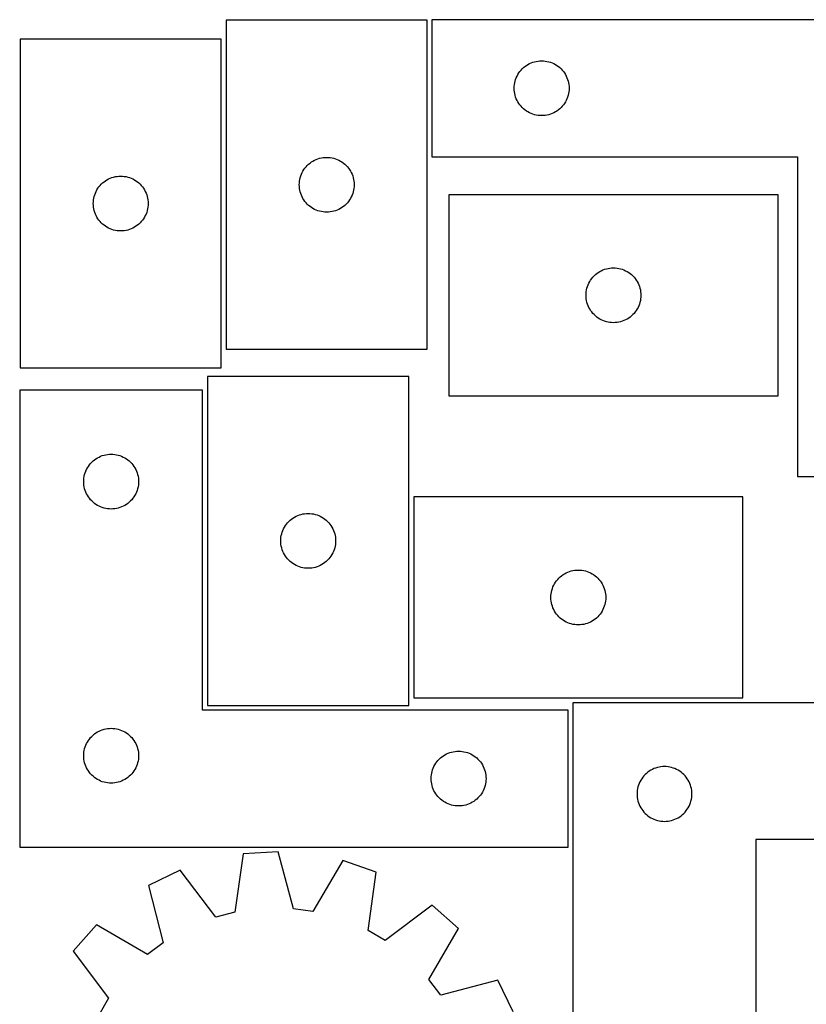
# Model space of a CAD drawing. Header units: millimetres. Extents: x 7 to 1243, y 7 to 1497.
# Tile 15 of 26: x 7 to 265, y 1174 to 1497. Entities that reach past the tile are written whole.
import ezdxf

# ---------------------------------------------------------------- set-up
doc = ezdxf.new("R2010")
doc.units = ezdxf.units.MM
doc.layers.add('CUT', color=7, linetype='CONTINUOUS', true_color=0x000000)

msp = doc.modelspace()

# ---------------------------------------------------------------- linework, layer by layer
at = {"layer": 'CUT'}
for p, q in [((74.286218, 1496.946562), (74.286218, 1388.946562)), ((140.286218, 1496.946562), (74.286218, 1496.946562)), ((140.286218, 1388.946562), (140.286218, 1496.946562)), ((321.801479, 1497.145543), (141.801479, 1497.145543)), ((141.801479, 1497.145543), (141.801479, 1452.145543)), ((6.696985, 1490.786894), (6.696985, 1382.786894)), ((72.696985, 1490.786894), (6.696985, 1490.786894)), ((72.696985, 1382.786894), (72.696985, 1490.786894)), ((171.034921, 1480.579655), (171.437518, 1481.009504)), ((171.437518, 1481.009504), (171.867367, 1481.412101)), ((171.867367, 1481.412101), (172.322626, 1481.785723)), ((172.322626, 1481.785723), (172.801347, 1482.128769)), ((172.801347, 1482.128769), (173.301479, 1482.439771)), ((173.301479, 1482.439771), (173.820881, 1482.717397)), ((173.820881, 1482.717397), (174.357328, 1482.960459)), ((174.357328, 1482.960459), (174.908524, 1483.167914)), ((174.908524, 1483.167914), (175.472108, 1483.338875)), ((175.472108, 1483.338875), (176.045666, 1483.47261)), ((176.045666, 1483.47261), (176.626743, 1483.568546)), ((176.626743, 1483.568546), (177.212851, 1483.626273)), ((177.212851, 1483.626273), (177.801479, 1483.645543)), ((177.801479, 1483.645543), (178.390107, 1483.626273)), ((178.390107, 1483.626273), (178.976215, 1483.568546)), ((178.976215, 1483.568546), (179.557292, 1483.47261)), ((179.557292, 1483.47261), (180.130851, 1483.338875)), ((180.130851, 1483.338875), (180.694434, 1483.167914)), ((180.694434, 1483.167914), (181.24563, 1482.960459)), ((181.24563, 1482.960459), (181.782077, 1482.717397)), ((181.782077, 1482.717397), (182.301479, 1482.439771)), ((182.301479, 1482.439771), (182.801611, 1482.128769)), ((182.801611, 1482.128769), (183.280332, 1481.785723)), ((183.280332, 1481.785723), (183.735591, 1481.412101)), ((183.735591, 1481.412101), (184.16544, 1481.009504)), ((184.16544, 1481.009504), (184.568037, 1480.579655)), ((169.108147, 1476.974914), (169.279108, 1477.538498)), ((169.279108, 1477.538498), (169.486563, 1478.089694)), ((169.486563, 1478.089694), (169.729624, 1478.626141)), ((169.729624, 1478.626141), (170.007251, 1479.145543)), ((170.007251, 1479.145543), (170.318253, 1479.645675)), ((170.318253, 1479.645675), (170.661299, 1480.124396)), ((170.661299, 1480.124396), (171.034921, 1480.579655)), ((184.568037, 1480.579655), (184.941659, 1480.124396)), ((184.941659, 1480.124396), (185.284706, 1479.645675)), ((185.284706, 1479.645675), (185.595708, 1479.145543)), ((185.595708, 1479.145543), (185.873334, 1478.626141)), ((185.873334, 1478.626141), (186.116395, 1478.089694)), ((186.116395, 1478.089694), (186.32385, 1477.538498)), ((186.32385, 1477.538498), (186.494812, 1476.974914)), ((168.801479, 1474.645543), (168.820749, 1475.234171)), ((168.820749, 1474.056915), (168.801479, 1474.645543)), ((168.820749, 1475.234171), (168.878475, 1475.820278)), ((168.878475, 1475.820278), (168.974412, 1476.401356)), ((168.974412, 1476.401356), (169.108147, 1476.974914)), ((186.494812, 1476.974914), (186.628547, 1476.401356)), ((186.628547, 1476.401356), (186.724483, 1475.820278)), ((186.724483, 1475.820278), (186.782209, 1475.234171)), ((186.782209, 1475.234171), (186.801479, 1474.645543)), ((186.801479, 1474.645543), (186.782209, 1474.056915)), ((168.878475, 1473.470807), (168.820749, 1474.056915)), ((168.974412, 1472.88973), (168.878475, 1473.470807)), ((169.108147, 1472.316171), (168.974412, 1472.88973)), ((169.279108, 1471.752588), (169.108147, 1472.316171)), ((169.486563, 1471.201392), (169.279108, 1471.752588)), ((169.729624, 1470.664945), (169.486563, 1471.201392)), ((186.116395, 1471.201392), (185.873334, 1470.664945)), ((186.32385, 1471.752588), (186.116395, 1471.201392)), ((186.494812, 1472.316171), (186.32385, 1471.752588)), ((186.628547, 1472.88973), (186.494812, 1472.316171)), ((186.724483, 1473.470807), (186.628547, 1472.88973)), ((186.782209, 1474.056915), (186.724483, 1473.470807)), ((170.007251, 1470.145543), (169.729624, 1470.664945)), ((170.318253, 1469.645411), (170.007251, 1470.145543)), ((170.661299, 1469.16669), (170.318253, 1469.645411)), ((171.034921, 1468.71143), (170.661299, 1469.16669)), ((171.437518, 1468.281582), (171.034921, 1468.71143)), ((171.867367, 1467.878984), (171.437518, 1468.281582)), ((172.322626, 1467.505363), (171.867367, 1467.878984)), ((183.735591, 1467.878984), (183.280332, 1467.505363)), ((184.16544, 1468.281582), (183.735591, 1467.878984)), ((184.568037, 1468.71143), (184.16544, 1468.281582)), ((184.941659, 1469.16669), (184.568037, 1468.71143)), ((185.284706, 1469.645411), (184.941659, 1469.16669)), ((185.595708, 1470.145543), (185.284706, 1469.645411)), ((185.873334, 1470.664945), (185.595708, 1470.145543)), ((172.801347, 1467.162316), (172.322626, 1467.505363)), ((173.301479, 1466.851314), (172.801347, 1467.162316)), ((173.820881, 1466.573688), (173.301479, 1466.851314)), ((174.357328, 1466.330627), (173.820881, 1466.573688)), ((174.908524, 1466.123172), (174.357328, 1466.330627)), ((175.472108, 1465.95221), (174.908524, 1466.123172)), ((176.045666, 1465.818475), (175.472108, 1465.95221)), ((176.626743, 1465.722539), (176.045666, 1465.818475)), ((177.212851, 1465.664812), (176.626743, 1465.722539)), ((177.801479, 1465.645543), (177.212851, 1465.664812)), ((178.390107, 1465.664812), (177.801479, 1465.645543)), ((178.976215, 1465.722539), (178.390107, 1465.664812)), ((179.557292, 1465.818475), (178.976215, 1465.722539)), ((180.130851, 1465.95221), (179.557292, 1465.818475)), ((180.694434, 1466.123172), (180.130851, 1465.95221)), ((181.24563, 1466.330627), (180.694434, 1466.123172)), ((181.782077, 1466.573688), (181.24563, 1466.330627)), ((182.301479, 1466.851314), (181.782077, 1466.573688)), ((182.801611, 1467.162316), (182.301479, 1466.851314)), ((183.280332, 1467.505363), (182.801611, 1467.162316)), ((104.393263, 1451.468934), (104.956847, 1451.639895)), ((104.956847, 1451.639895), (105.530405, 1451.77363)), ((105.530405, 1451.77363), (106.111482, 1451.869566)), ((106.111482, 1451.869566), (106.69759, 1451.927293)), ((106.69759, 1451.927293), (107.286218, 1451.946562)), ((107.286218, 1451.946562), (107.874846, 1451.927293)), ((107.874846, 1451.927293), (108.460954, 1451.869566)), ((108.460954, 1451.869566), (109.042031, 1451.77363)), ((109.042031, 1451.77363), (109.615589, 1451.639895)), ((109.615589, 1451.639895), (110.179173, 1451.468934)), ((141.801479, 1452.145543), (261.801479, 1452.145543)), ((261.801479, 1452.145543), (261.801479, 1347.145543)), ((99.802992, 1447.946695), (100.146038, 1448.425415)), ((100.146038, 1448.425415), (100.51966, 1448.880675)), ((100.51966, 1448.880675), (100.922257, 1449.310523)), ((100.922257, 1449.310523), (101.352106, 1449.713121)), ((101.352106, 1449.713121), (101.807365, 1450.086742)), ((101.807365, 1450.086742), (102.286086, 1450.429789)), ((102.286086, 1450.429789), (102.786218, 1450.740791)), ((102.786218, 1450.740791), (103.30562, 1451.018417)), ((103.30562, 1451.018417), (103.842067, 1451.261478)), ((103.842067, 1451.261478), (104.393263, 1451.468934)), ((110.179173, 1451.468934), (110.730369, 1451.261478)), ((110.730369, 1451.261478), (111.266816, 1451.018417)), ((111.266816, 1451.018417), (111.786218, 1450.740791)), ((111.786218, 1450.740791), (112.28635, 1450.429789)), ((112.28635, 1450.429789), (112.765071, 1450.086742)), ((112.765071, 1450.086742), (113.22033, 1449.713121)), ((113.22033, 1449.713121), (113.650179, 1449.310523)), ((113.650179, 1449.310523), (114.052776, 1448.880675)), ((114.052776, 1448.880675), (114.426398, 1448.425415)), ((114.426398, 1448.425415), (114.769445, 1447.946695)), ((35.716386, 1444.858749), (36.252834, 1445.10181)), ((36.252834, 1445.10181), (36.804029, 1445.309266)), ((36.804029, 1445.309266), (37.367613, 1445.480227)), ((37.367613, 1445.480227), (37.941172, 1445.613962)), ((37.941172, 1445.613962), (38.522249, 1445.709898)), ((38.522249, 1445.709898), (39.108356, 1445.767625)), ((39.108356, 1445.767625), (39.696985, 1445.786894)), ((39.696985, 1445.786894), (40.285613, 1445.767625)), ((40.285613, 1445.767625), (40.87172, 1445.709898)), ((40.87172, 1445.709898), (41.452798, 1445.613962)), ((41.452798, 1445.613962), (42.026356, 1445.480227)), ((42.026356, 1445.480227), (42.58994, 1445.309266)), ((42.58994, 1445.309266), (43.141136, 1445.10181)), ((43.141136, 1445.10181), (43.677583, 1444.858749)), ((98.459151, 1444.702375), (98.592886, 1445.275934)), ((98.592886, 1445.275934), (98.763847, 1445.839518)), ((98.763847, 1445.839518), (98.971302, 1446.390713)), ((98.971302, 1446.390713), (99.214363, 1446.927161)), ((99.214363, 1446.927161), (99.491989, 1447.446562)), ((99.491989, 1447.446562), (99.802992, 1447.946695)), ((114.769445, 1447.946695), (115.080447, 1447.446562)), ((115.080447, 1447.446562), (115.358073, 1446.927161)), ((115.358073, 1446.927161), (115.601134, 1446.390713)), ((115.601134, 1446.390713), (115.808589, 1445.839518)), ((115.808589, 1445.839518), (115.97955, 1445.275934)), ((115.97955, 1445.275934), (116.113286, 1444.702375)), ((32.213758, 1441.787027), (32.556805, 1442.265747)), ((32.556805, 1442.265747), (32.930426, 1442.721007)), ((32.930426, 1442.721007), (33.333024, 1443.150855)), ((33.333024, 1443.150855), (33.762872, 1443.553453)), ((33.762872, 1443.553453), (34.218132, 1443.927075)), ((34.218132, 1443.927075), (34.696853, 1444.270121)), ((34.696853, 1444.270121), (35.196985, 1444.581123)), ((35.196985, 1444.581123), (35.716386, 1444.858749)), ((43.677583, 1444.858749), (44.196985, 1444.581123)), ((44.196985, 1444.581123), (44.697117, 1444.270121)), ((44.697117, 1444.270121), (45.175838, 1443.927075)), ((45.175838, 1443.927075), (45.631097, 1443.553453)), ((45.631097, 1443.553453), (46.060946, 1443.150855)), ((46.060946, 1443.150855), (46.463543, 1442.721007)), ((46.463543, 1442.721007), (46.837165, 1442.265747)), ((46.837165, 1442.265747), (47.180211, 1441.787027)), ((98.286218, 1442.946562), (98.305488, 1443.535191)), ((98.305488, 1442.357934), (98.286218, 1442.946562)), ((98.305488, 1443.535191), (98.363214, 1444.121298)), ((98.363214, 1441.771827), (98.305488, 1442.357934)), ((98.363214, 1444.121298), (98.459151, 1444.702375)), ((116.113286, 1444.702375), (116.209222, 1444.121298)), ((116.209222, 1444.121298), (116.266948, 1443.535191)), ((116.266948, 1442.357934), (116.209222, 1441.771827)), ((116.266948, 1443.535191), (116.286218, 1442.946562)), ((116.286218, 1442.946562), (116.266948, 1442.357934)), ((30.869917, 1438.542707), (31.003652, 1439.116266)), ((31.003652, 1439.116266), (31.174613, 1439.67985)), ((31.174613, 1439.67985), (31.382069, 1440.231045)), ((31.382069, 1440.231045), (31.62513, 1440.767493)), ((31.62513, 1440.767493), (31.902756, 1441.286894)), ((31.902756, 1441.286894), (32.213758, 1441.787027)), ((47.180211, 1441.787027), (47.491213, 1441.286894)), ((47.491213, 1441.286894), (47.768839, 1440.767493)), ((47.768839, 1440.767493), (48.0119, 1440.231045)), ((48.0119, 1440.231045), (48.219356, 1439.67985)), ((48.219356, 1439.67985), (48.390317, 1439.116266)), ((48.390317, 1439.116266), (48.524052, 1438.542707)), ((98.459151, 1441.19075), (98.363214, 1441.771827)), ((98.592886, 1440.617191), (98.459151, 1441.19075)), ((98.763847, 1440.053607), (98.592886, 1440.617191)), ((98.971302, 1439.502412), (98.763847, 1440.053607)), ((99.214363, 1438.965964), (98.971302, 1439.502412)), ((99.491989, 1438.446562), (99.214363, 1438.965964)), ((115.358073, 1438.965964), (115.080447, 1438.446562)), ((115.601134, 1439.502412), (115.358073, 1438.965964)), ((115.808589, 1440.053607), (115.601134, 1439.502412)), ((115.97955, 1440.617191), (115.808589, 1440.053607)), ((116.113286, 1441.19075), (115.97955, 1440.617191)), ((116.209222, 1441.771827), (116.113286, 1441.19075)), ((255.363982, 1439.667512), (147.363982, 1439.667512)), ((147.363982, 1439.667512), (147.363982, 1373.667512)), ((255.363982, 1373.667512), (255.363982, 1439.667512)), ((30.696985, 1436.786894), (30.716254, 1437.375523)), ((30.716254, 1436.198266), (30.696985, 1436.786894)), ((30.716254, 1437.375523), (30.773981, 1437.96163)), ((30.773981, 1435.612159), (30.716254, 1436.198266)), ((30.773981, 1437.96163), (30.869917, 1438.542707)), ((30.869917, 1435.031082), (30.773981, 1435.612159)), ((48.524052, 1438.542707), (48.619988, 1437.96163)), ((48.619988, 1435.612159), (48.524052, 1435.031082)), ((48.619988, 1437.96163), (48.677715, 1437.375523)), ((48.677715, 1436.198266), (48.619988, 1435.612159)), ((48.677715, 1437.375523), (48.696985, 1436.786894)), ((48.696985, 1436.786894), (48.677715, 1436.198266)), ((99.802992, 1437.94643), (99.491989, 1438.446562)), ((100.146038, 1437.46771), (99.802992, 1437.94643)), ((100.51966, 1437.01245), (100.146038, 1437.46771)), ((100.922257, 1436.582601), (100.51966, 1437.01245)), ((101.352106, 1436.180004), (100.922257, 1436.582601)), ((101.807365, 1435.806382), (101.352106, 1436.180004)), ((102.286086, 1435.463336), (101.807365, 1435.806382)), ((102.786218, 1435.152334), (102.286086, 1435.463336)), ((112.28635, 1435.463336), (111.786218, 1435.152334)), ((112.765071, 1435.806382), (112.28635, 1435.463336)), ((113.22033, 1436.180004), (112.765071, 1435.806382)), ((113.650179, 1436.582601), (113.22033, 1436.180004)), ((114.052776, 1437.01245), (113.650179, 1436.582601)), ((114.426398, 1437.46771), (114.052776, 1437.01245)), ((114.769445, 1437.94643), (114.426398, 1437.46771)), ((115.080447, 1438.446562), (114.769445, 1437.94643)), ((31.003652, 1434.457523), (30.869917, 1435.031082)), ((31.174613, 1433.893939), (31.003652, 1434.457523)), ((31.382069, 1433.342744), (31.174613, 1433.893939)), ((31.62513, 1432.806296), (31.382069, 1433.342744)), ((31.902756, 1432.286894), (31.62513, 1432.806296)), ((32.213758, 1431.786762), (31.902756, 1432.286894)), ((47.491213, 1432.286894), (47.180211, 1431.786762)), ((47.768839, 1432.806296), (47.491213, 1432.286894)), ((48.0119, 1433.342744), (47.768839, 1432.806296)), ((48.219356, 1433.893939), (48.0119, 1433.342744)), ((48.390317, 1434.457523), (48.219356, 1433.893939)), ((48.524052, 1435.031082), (48.390317, 1434.457523)), ((103.30562, 1434.874708), (102.786218, 1435.152334)), ((103.842067, 1434.631647), (103.30562, 1434.874708)), ((104.393263, 1434.424191), (103.842067, 1434.631647)), ((104.956847, 1434.25323), (104.393263, 1434.424191)), ((105.530405, 1434.119495), (104.956847, 1434.25323)), ((106.111482, 1434.023559), (105.530405, 1434.119495)), ((106.69759, 1433.965832), (106.111482, 1434.023559)), ((107.286218, 1433.946562), (106.69759, 1433.965832)), ((107.874846, 1433.965832), (107.286218, 1433.946562)), ((108.460954, 1434.023559), (107.874846, 1433.965832)), ((109.042031, 1434.119495), (108.460954, 1434.023559)), ((109.615589, 1434.25323), (109.042031, 1434.119495)), ((110.179173, 1434.424191), (109.615589, 1434.25323)), ((110.730369, 1434.631647), (110.179173, 1434.424191)), ((111.266816, 1434.874708), (110.730369, 1434.631647)), ((111.786218, 1435.152334), (111.266816, 1434.874708)), ((32.556805, 1431.308042), (32.213758, 1431.786762)), ((32.930426, 1430.852782), (32.556805, 1431.308042)), ((33.333024, 1430.422933), (32.930426, 1430.852782)), ((33.762872, 1430.020336), (33.333024, 1430.422933)), ((34.218132, 1429.646714), (33.762872, 1430.020336)), ((34.696853, 1429.303668), (34.218132, 1429.646714)), ((35.196985, 1428.992666), (34.696853, 1429.303668)), ((35.716386, 1428.71504), (35.196985, 1428.992666)), ((44.196985, 1428.992666), (43.677583, 1428.71504)), ((44.697117, 1429.303668), (44.196985, 1428.992666)), ((45.175838, 1429.646714), (44.697117, 1429.303668)), ((45.631097, 1430.020336), (45.175838, 1429.646714)), ((46.060946, 1430.422933), (45.631097, 1430.020336)), ((46.463543, 1430.852782), (46.060946, 1430.422933)), ((46.837165, 1431.308042), (46.463543, 1430.852782)), ((47.180211, 1431.786762), (46.837165, 1431.308042)), ((36.252834, 1428.471979), (35.716386, 1428.71504)), ((36.804029, 1428.264523), (36.252834, 1428.471979)), ((37.367613, 1428.093562), (36.804029, 1428.264523)), ((37.941172, 1427.959827), (37.367613, 1428.093562)), ((38.522249, 1427.863891), (37.941172, 1427.959827)), ((39.108356, 1427.806164), (38.522249, 1427.863891)), ((39.696985, 1427.786894), (39.108356, 1427.806164)), ((40.285613, 1427.806164), (39.696985, 1427.786894)), ((40.87172, 1427.863891), (40.285613, 1427.806164)), ((41.452798, 1427.959827), (40.87172, 1427.863891)), ((42.026356, 1428.093562), (41.452798, 1427.959827)), ((42.58994, 1428.264523), (42.026356, 1428.093562)), ((43.141136, 1428.471979), (42.58994, 1428.264523)), ((43.677583, 1428.71504), (43.141136, 1428.471979)), ((194.597424, 1412.601624), (195.000021, 1413.031473)), ((195.000021, 1413.031473), (195.42987, 1413.43407)), ((195.42987, 1413.43407), (195.885129, 1413.807692)), ((195.885129, 1413.807692), (196.36385, 1414.150738)), ((196.36385, 1414.150738), (196.863982, 1414.461741)), ((196.863982, 1414.461741), (197.383384, 1414.739367)), ((197.383384, 1414.739367), (197.919831, 1414.982428)), ((197.919831, 1414.982428), (198.471027, 1415.189883)), ((198.471027, 1415.189883), (199.034611, 1415.360844)), ((199.034611, 1415.360844), (199.608169, 1415.494579)), ((199.608169, 1415.494579), (200.189246, 1415.590516)), ((200.189246, 1415.590516), (200.775354, 1415.648242)), ((200.775354, 1415.648242), (201.363982, 1415.667512)), ((201.363982, 1415.667512), (201.95261, 1415.648242)), ((201.95261, 1415.648242), (202.538718, 1415.590516)), ((202.538718, 1415.590516), (203.119795, 1415.494579)), ((203.119795, 1415.494579), (203.693353, 1415.360844)), ((203.693353, 1415.360844), (204.256937, 1415.189883)), ((204.256937, 1415.189883), (204.808133, 1414.982428)), ((204.808133, 1414.982428), (205.34458, 1414.739367)), ((205.34458, 1414.739367), (205.863982, 1414.461741)), ((205.863982, 1414.461741), (206.364114, 1414.150738)), ((206.364114, 1414.150738), (206.842835, 1413.807692)), ((206.842835, 1413.807692), (207.298094, 1413.43407)), ((207.298094, 1413.43407), (207.727943, 1413.031473)), ((207.727943, 1413.031473), (208.13054, 1412.601624)), ((192.67065, 1408.996883), (192.841611, 1409.560467)), ((192.841611, 1409.560467), (193.049066, 1410.111663)), ((193.049066, 1410.111663), (193.292127, 1410.64811)), ((193.292127, 1410.64811), (193.569753, 1411.167512)), ((193.569753, 1411.167512), (193.880755, 1411.667644)), ((193.880755, 1411.667644), (194.223802, 1412.146365)), ((194.223802, 1412.146365), (194.597424, 1412.601624)), ((208.13054, 1412.601624), (208.504162, 1412.146365)), ((208.504162, 1412.146365), (208.847208, 1411.667644)), ((208.847208, 1411.667644), (209.158211, 1411.167512)), ((209.158211, 1411.167512), (209.435837, 1410.64811)), ((209.435837, 1410.64811), (209.678898, 1410.111663)), ((209.678898, 1410.111663), (209.886353, 1409.560467)), ((209.886353, 1409.560467), (210.057314, 1408.996883)), ((192.363982, 1406.667512), (192.383252, 1407.25614)), ((192.383252, 1406.078884), (192.363982, 1406.667512)), ((192.383252, 1407.25614), (192.440978, 1407.842248)), ((192.440978, 1407.842248), (192.536914, 1408.423325)), ((192.536914, 1408.423325), (192.67065, 1408.996883)), ((210.057314, 1408.996883), (210.191049, 1408.423325)), ((210.191049, 1408.423325), (210.286986, 1407.842248)), ((210.286986, 1407.842248), (210.344712, 1407.25614)), ((210.344712, 1407.25614), (210.363982, 1406.667512)), ((210.363982, 1406.667512), (210.344712, 1406.078884)), ((192.440978, 1405.492776), (192.383252, 1406.078884)), ((192.536914, 1404.911699), (192.440978, 1405.492776)), ((192.67065, 1404.338141), (192.536914, 1404.911699)), ((192.841611, 1403.774557), (192.67065, 1404.338141)), ((193.049066, 1403.223361), (192.841611, 1403.774557)), ((193.292127, 1402.686914), (193.049066, 1403.223361)), ((209.678898, 1403.223361), (209.435837, 1402.686914)), ((209.886353, 1403.774557), (209.678898, 1403.223361)), ((210.057314, 1404.338141), (209.886353, 1403.774557)), ((210.191049, 1404.911699), (210.057314, 1404.338141)), ((210.286986, 1405.492776), (210.191049, 1404.911699)), ((210.344712, 1406.078884), (210.286986, 1405.492776)), ((193.569753, 1402.167512), (193.292127, 1402.686914)), ((193.880755, 1401.66738), (193.569753, 1402.167512)), ((194.223802, 1401.188659), (193.880755, 1401.66738)), ((194.597424, 1400.7334), (194.223802, 1401.188659)), ((195.000021, 1400.303551), (194.597424, 1400.7334)), ((195.42987, 1399.900954), (195.000021, 1400.303551)), ((195.885129, 1399.527332), (195.42987, 1399.900954)), ((207.298094, 1399.900954), (206.842835, 1399.527332)), ((207.727943, 1400.303551), (207.298094, 1399.900954)), ((208.13054, 1400.7334), (207.727943, 1400.303551)), ((208.504162, 1401.188659), (208.13054, 1400.7334)), ((208.847208, 1401.66738), (208.504162, 1401.188659)), ((209.158211, 1402.167512), (208.847208, 1401.66738)), ((209.435837, 1402.686914), (209.158211, 1402.167512)), ((196.36385, 1399.184285), (195.885129, 1399.527332)), ((196.863982, 1398.873283), (196.36385, 1399.184285)), ((197.383384, 1398.595657), (196.863982, 1398.873283)), ((197.919831, 1398.352596), (197.383384, 1398.595657)), ((198.471027, 1398.145141), (197.919831, 1398.352596)), ((199.034611, 1397.97418), (198.471027, 1398.145141)), ((199.608169, 1397.840444), (199.034611, 1397.97418)), ((200.189246, 1397.744508), (199.608169, 1397.840444)), ((200.775354, 1397.686782), (200.189246, 1397.744508)), ((201.363982, 1397.667512), (200.775354, 1397.686782)), ((201.95261, 1397.686782), (201.363982, 1397.667512)), ((202.538718, 1397.744508), (201.95261, 1397.686782)), ((203.119795, 1397.840444), (202.538718, 1397.744508)), ((203.693353, 1397.97418), (203.119795, 1397.840444)), ((204.256937, 1398.145141), (203.693353, 1397.97418)), ((204.808133, 1398.352596), (204.256937, 1398.145141)), ((205.34458, 1398.595657), (204.808133, 1398.352596)), ((205.863982, 1398.873283), (205.34458, 1398.595657)), ((206.364114, 1399.184285), (205.863982, 1398.873283)), ((206.842835, 1399.527332), (206.364114, 1399.184285)), ((74.286218, 1388.946562), (140.286218, 1388.946562)), ((6.696985, 1382.786894), (72.696985, 1382.786894)), ((68.20907, 1380.02957), (68.20907, 1272.02957)), ((134.20907, 1380.02957), (68.20907, 1380.02957)), ((134.20907, 1272.02957), (134.20907, 1380.02957)), ((66.558196, 1375.488313), (6.558196, 1375.488313)), ((6.558196, 1375.488313), (6.558196, 1225.488313)), ((66.558196, 1270.488313), (66.558196, 1375.488313)), ((147.363982, 1373.667512), (255.363982, 1373.667512)), ((29.418016, 1350.967165), (29.791638, 1351.422425)), ((29.791638, 1351.422425), (30.194235, 1351.852274)), ((30.194235, 1351.852274), (30.624084, 1352.254871)), ((30.624084, 1352.254871), (31.079343, 1352.628493)), ((31.079343, 1352.628493), (31.558064, 1352.971539)), ((31.558064, 1352.971539), (32.058196, 1353.282541)), ((32.058196, 1353.282541), (32.577598, 1353.560167)), ((32.577598, 1353.560167), (33.114045, 1353.803228)), ((33.114045, 1353.803228), (33.665241, 1354.010684)), ((33.665241, 1354.010684), (34.228825, 1354.181645)), ((34.228825, 1354.181645), (34.802383, 1354.31538)), ((34.802383, 1354.31538), (35.38346, 1354.411316)), ((35.38346, 1354.411316), (35.969568, 1354.469043)), ((35.969568, 1354.469043), (36.558196, 1354.488313)), ((36.558196, 1354.488313), (37.146824, 1354.469043)), ((37.146824, 1354.469043), (37.732932, 1354.411316)), ((37.732932, 1354.411316), (38.314009, 1354.31538)), ((38.314009, 1354.31538), (38.887567, 1354.181645)), ((38.887567, 1354.181645), (39.451151, 1354.010684)), ((39.451151, 1354.010684), (40.002347, 1353.803228)), ((40.002347, 1353.803228), (40.538794, 1353.560167)), ((40.538794, 1353.560167), (41.058196, 1353.282541)), ((41.058196, 1353.282541), (41.558328, 1352.971539)), ((41.558328, 1352.971539), (42.037049, 1352.628493)), ((42.037049, 1352.628493), (42.492308, 1352.254871)), ((42.492308, 1352.254871), (42.922157, 1351.852274)), ((42.922157, 1351.852274), (43.324754, 1351.422425)), ((43.324754, 1351.422425), (43.698376, 1350.967165)), ((27.864864, 1347.817684), (28.035825, 1348.381268)), ((28.035825, 1348.381268), (28.24328, 1348.932463)), ((28.24328, 1348.932463), (28.486341, 1349.468911)), ((28.486341, 1349.468911), (28.763967, 1349.988313)), ((28.763967, 1349.988313), (29.07497, 1350.488445)), ((29.07497, 1350.488445), (29.418016, 1350.967165)), ((43.698376, 1350.967165), (44.041423, 1350.488445)), ((44.041423, 1350.488445), (44.352425, 1349.988313)), ((44.352425, 1349.988313), (44.630051, 1349.468911)), ((44.630051, 1349.468911), (44.873112, 1348.932463)), ((44.873112, 1348.932463), (45.080567, 1348.381268)), ((45.080567, 1348.381268), (45.251529, 1347.817684)), ((27.558196, 1345.488313), (27.577466, 1346.076941)), ((27.577466, 1344.899684), (27.558196, 1345.488313)), ((27.577466, 1346.076941), (27.635192, 1346.663048)), ((27.635192, 1344.313577), (27.577466, 1344.899684)), ((27.635192, 1346.663048), (27.731129, 1347.244126)), ((27.731129, 1347.244126), (27.864864, 1347.817684)), ((45.251529, 1347.817684), (45.385264, 1347.244126)), ((45.385264, 1347.244126), (45.4812, 1346.663048)), ((45.4812, 1346.663048), (45.538926, 1346.076941)), ((45.538926, 1344.899684), (45.4812, 1344.313577)), ((45.538926, 1346.076941), (45.558196, 1345.488313)), ((45.558196, 1345.488313), (45.538926, 1344.899684)), ((261.801479, 1347.145543), (321.801479, 1347.145543)), ((27.731129, 1343.7325), (27.635192, 1344.313577)), ((27.864864, 1343.158941), (27.731129, 1343.7325)), ((28.035825, 1342.595357), (27.864864, 1343.158941)), ((28.24328, 1342.044162), (28.035825, 1342.595357)), ((28.486341, 1341.507714), (28.24328, 1342.044162)), ((44.873112, 1342.044162), (44.630051, 1341.507714)), ((45.080567, 1342.595357), (44.873112, 1342.044162)), ((45.251529, 1343.158941), (45.080567, 1342.595357)), ((45.385264, 1343.7325), (45.251529, 1343.158941)), ((45.4812, 1344.313577), (45.385264, 1343.7325)), ((28.763967, 1340.988313), (28.486341, 1341.507714)), ((29.07497, 1340.488181), (28.763967, 1340.988313)), ((29.418016, 1340.00946), (29.07497, 1340.488181)), ((29.791638, 1339.5542), (29.418016, 1340.00946)), ((30.194235, 1339.124352), (29.791638, 1339.5542)), ((30.624084, 1338.721754), (30.194235, 1339.124352)), ((31.079343, 1338.348133), (30.624084, 1338.721754)), ((42.492308, 1338.721754), (42.037049, 1338.348133)), ((42.922157, 1339.124352), (42.492308, 1338.721754)), ((43.324754, 1339.5542), (42.922157, 1339.124352)), ((43.698376, 1340.00946), (43.324754, 1339.5542)), ((44.041423, 1340.488181), (43.698376, 1340.00946)), ((44.352425, 1340.988313), (44.041423, 1340.488181)), ((44.630051, 1341.507714), (44.352425, 1340.988313)), ((243.838225, 1340.449983), (135.838225, 1340.449983)), ((135.838225, 1340.449983), (135.838225, 1274.449983)), ((243.838225, 1274.449983), (243.838225, 1340.449983)), ((31.558064, 1338.005086), (31.079343, 1338.348133)), ((32.058196, 1337.694084), (31.558064, 1338.005086)), ((32.577598, 1337.416458), (32.058196, 1337.694084)), ((33.114045, 1337.173397), (32.577598, 1337.416458)), ((33.665241, 1336.965941), (33.114045, 1337.173397)), ((34.228825, 1336.79498), (33.665241, 1336.965941)), ((34.802383, 1336.661245), (34.228825, 1336.79498)), ((35.38346, 1336.565309), (34.802383, 1336.661245)), ((35.969568, 1336.507582), (35.38346, 1336.565309)), ((36.558196, 1336.488313), (35.969568, 1336.507582)), ((37.146824, 1336.507582), (36.558196, 1336.488313)), ((37.732932, 1336.565309), (37.146824, 1336.507582)), ((38.314009, 1336.661245), (37.732932, 1336.565309)), ((38.887567, 1336.79498), (38.314009, 1336.661245)), ((39.451151, 1336.965941), (38.887567, 1336.79498)), ((40.002347, 1337.173397), (39.451151, 1336.965941)), ((40.538794, 1337.416458), (40.002347, 1337.173397)), ((41.058196, 1337.694084), (40.538794, 1337.416458)), ((41.558328, 1338.005086), (41.058196, 1337.694084)), ((42.037049, 1338.348133), (41.558328, 1338.005086)), ((94.06889, 1331.508423), (94.442511, 1331.963683)), ((94.442511, 1331.963683), (94.845109, 1332.393531)), ((94.845109, 1332.393531), (95.274957, 1332.796129)), ((95.274957, 1332.796129), (95.730217, 1333.16975)), ((95.730217, 1333.16975), (96.208938, 1333.512797)), ((96.208938, 1333.512797), (96.70907, 1333.823799)), ((96.70907, 1333.823799), (97.228471, 1334.101425)), ((97.228471, 1334.101425), (97.764919, 1334.344486)), ((97.764919, 1334.344486), (98.316114, 1334.551941)), ((98.316114, 1334.551941), (98.879698, 1334.722903)), ((98.879698, 1334.722903), (99.453257, 1334.856638)), ((99.453257, 1334.856638), (100.034334, 1334.952574)), ((100.034334, 1334.952574), (100.620441, 1335.010301)), ((100.620441, 1335.010301), (101.20907, 1335.02957)), ((101.20907, 1335.02957), (101.797698, 1335.010301)), ((101.797698, 1335.010301), (102.383805, 1334.952574)), ((102.383805, 1334.952574), (102.964883, 1334.856638)), ((102.964883, 1334.856638), (103.538441, 1334.722903)), ((103.538441, 1334.722903), (104.102025, 1334.551941)), ((104.102025, 1334.551941), (104.65322, 1334.344486)), ((104.65322, 1334.344486), (105.189668, 1334.101425)), ((105.189668, 1334.101425), (105.70907, 1333.823799)), ((105.70907, 1333.823799), (106.209202, 1333.512797)), ((106.209202, 1333.512797), (106.687922, 1333.16975)), ((106.687922, 1333.16975), (107.143182, 1332.796129)), ((107.143182, 1332.796129), (107.573031, 1332.393531)), ((107.573031, 1332.393531), (107.975628, 1331.963683)), ((107.975628, 1331.963683), (108.34925, 1331.508423)), ((92.515737, 1328.358942), (92.686698, 1328.922525)), ((92.686698, 1328.922525), (92.894154, 1329.473721)), ((92.894154, 1329.473721), (93.137215, 1330.010168)), ((93.137215, 1330.010168), (93.414841, 1330.52957)), ((93.414841, 1330.52957), (93.725843, 1331.029702)), ((93.725843, 1331.029702), (94.06889, 1331.508423)), ((108.34925, 1331.508423), (108.692296, 1331.029702)), ((108.692296, 1331.029702), (109.003298, 1330.52957)), ((109.003298, 1330.52957), (109.280924, 1330.010168)), ((109.280924, 1330.010168), (109.523985, 1329.473721)), ((109.523985, 1329.473721), (109.731441, 1328.922525)), ((109.731441, 1328.922525), (109.902402, 1328.358942)), ((92.20907, 1326.02957), (92.228339, 1326.618198)), ((92.228339, 1325.440942), (92.20907, 1326.02957)), ((92.228339, 1326.618198), (92.286066, 1327.204306)), ((92.286066, 1324.854835), (92.228339, 1325.440942)), ((92.286066, 1327.204306), (92.382002, 1327.785383)), ((92.382002, 1327.785383), (92.515737, 1328.358942)), ((109.902402, 1328.358942), (110.036137, 1327.785383)), ((110.036137, 1327.785383), (110.132073, 1327.204306)), ((110.132073, 1327.204306), (110.1898, 1326.618198)), ((110.1898, 1325.440942), (110.132073, 1324.854835)), ((110.1898, 1326.618198), (110.20907, 1326.02957)), ((110.20907, 1326.02957), (110.1898, 1325.440942)), ((92.382002, 1324.273757), (92.286066, 1324.854835)), ((92.515737, 1323.700199), (92.382002, 1324.273757)), ((92.686698, 1323.136615), (92.515737, 1323.700199)), ((92.894154, 1322.585419), (92.686698, 1323.136615)), ((93.137215, 1322.048972), (92.894154, 1322.585419)), ((109.523985, 1322.585419), (109.280924, 1322.048972)), ((109.731441, 1323.136615), (109.523985, 1322.585419)), ((109.902402, 1323.700199), (109.731441, 1323.136615)), ((110.036137, 1324.273757), (109.902402, 1323.700199)), ((110.132073, 1324.854835), (110.036137, 1324.273757)), ((93.414841, 1321.52957), (93.137215, 1322.048972)), ((93.725843, 1321.029438), (93.414841, 1321.52957)), ((94.06889, 1320.550717), (93.725843, 1321.029438)), ((94.442511, 1320.095458), (94.06889, 1320.550717)), ((94.845109, 1319.665609), (94.442511, 1320.095458)), ((95.274957, 1319.263012), (94.845109, 1319.665609)), ((95.730217, 1318.88939), (95.274957, 1319.263012)), ((107.143182, 1319.263012), (106.687922, 1318.88939)), ((107.573031, 1319.665609), (107.143182, 1319.263012)), ((107.975628, 1320.095458), (107.573031, 1319.665609)), ((108.34925, 1320.550717), (107.975628, 1320.095458)), ((108.692296, 1321.029438), (108.34925, 1320.550717)), ((109.003298, 1321.52957), (108.692296, 1321.029438)), ((109.280924, 1322.048972), (109.003298, 1321.52957)), ((96.208938, 1318.546344), (95.730217, 1318.88939)), ((96.70907, 1318.235342), (96.208938, 1318.546344)), ((97.228471, 1317.957716), (96.70907, 1318.235342)), ((97.764919, 1317.714654), (97.228471, 1317.957716)), ((98.316114, 1317.507199), (97.764919, 1317.714654)), ((98.879698, 1317.336238), (98.316114, 1317.507199)), ((99.453257, 1317.202503), (98.879698, 1317.336238)), ((100.034334, 1317.106566), (99.453257, 1317.202503)), ((100.620441, 1317.04884), (100.034334, 1317.106566)), ((101.20907, 1317.02957), (100.620441, 1317.04884)), ((101.797698, 1317.04884), (101.20907, 1317.02957)), ((102.383805, 1317.106566), (101.797698, 1317.04884)), ((102.964883, 1317.202503), (102.383805, 1317.106566)), ((103.538441, 1317.336238), (102.964883, 1317.202503)), ((104.102025, 1317.507199), (103.538441, 1317.336238)), ((104.65322, 1317.714654), (104.102025, 1317.507199)), ((105.189668, 1317.957716), (104.65322, 1317.714654)), ((105.70907, 1318.235342), (105.189668, 1317.957716)), ((106.209202, 1318.546344), (105.70907, 1318.235342)), ((106.687922, 1318.88939), (106.209202, 1318.546344)), ((185.857627, 1315.521837), (186.394074, 1315.764898)), ((186.394074, 1315.764898), (186.94527, 1315.972354)), ((186.94527, 1315.972354), (187.508854, 1316.143315)), ((187.508854, 1316.143315), (188.082412, 1316.27705)), ((188.082412, 1316.27705), (188.663489, 1316.372986)), ((188.663489, 1316.372986), (189.249597, 1316.430713)), ((189.249597, 1316.430713), (189.838225, 1316.449983)), ((189.838225, 1316.449983), (190.426853, 1316.430713)), ((190.426853, 1316.430713), (191.012961, 1316.372986)), ((191.012961, 1316.372986), (191.594038, 1316.27705)), ((191.594038, 1316.27705), (192.167597, 1316.143315)), ((192.167597, 1316.143315), (192.73118, 1315.972354)), ((192.73118, 1315.972354), (193.282376, 1315.764898)), ((193.282376, 1315.764898), (193.818823, 1315.521837)), ((182.354999, 1312.450115), (182.698045, 1312.928836)), ((182.698045, 1312.928836), (183.071667, 1313.384095)), ((183.071667, 1313.384095), (183.474264, 1313.813944)), ((183.474264, 1313.813944), (183.904113, 1314.216541)), ((183.904113, 1314.216541), (184.359372, 1314.590163)), ((184.359372, 1314.590163), (184.838093, 1314.933209)), ((184.838093, 1314.933209), (185.338225, 1315.244211)), ((185.338225, 1315.244211), (185.857627, 1315.521837)), ((193.818823, 1315.521837), (194.338225, 1315.244211)), ((194.338225, 1315.244211), (194.838357, 1314.933209)), ((194.838357, 1314.933209), (195.317078, 1314.590163)), ((195.317078, 1314.590163), (195.772337, 1314.216541)), ((195.772337, 1314.216541), (196.202186, 1313.813944)), ((196.202186, 1313.813944), (196.604783, 1313.384095)), ((196.604783, 1313.384095), (196.978405, 1312.928836)), ((196.978405, 1312.928836), (197.321452, 1312.450115)), ((181.011158, 1309.205796), (181.144893, 1309.779354)), ((181.144893, 1309.779354), (181.315854, 1310.342938)), ((181.315854, 1310.342938), (181.523309, 1310.894134)), ((181.523309, 1310.894134), (181.76637, 1311.430581)), ((181.76637, 1311.430581), (182.043996, 1311.949983)), ((182.043996, 1311.949983), (182.354999, 1312.450115)), ((197.321452, 1312.450115), (197.632454, 1311.949983)), ((197.632454, 1311.949983), (197.91008, 1311.430581)), ((197.91008, 1311.430581), (198.153141, 1310.894134)), ((198.153141, 1310.894134), (198.360596, 1310.342938)), ((198.360596, 1310.342938), (198.531558, 1309.779354)), ((198.531558, 1309.779354), (198.665293, 1309.205796)), ((180.838225, 1307.449983), (180.857495, 1308.038611)), ((180.857495, 1306.861354), (180.838225, 1307.449983)), ((180.857495, 1308.038611), (180.915221, 1308.624718)), ((180.915221, 1306.275247), (180.857495, 1306.861354)), ((180.915221, 1308.624718), (181.011158, 1309.205796)), ((181.011158, 1305.69417), (180.915221, 1306.275247)), ((198.665293, 1309.205796), (198.761229, 1308.624718)), ((198.761229, 1306.275247), (198.665293, 1305.69417)), ((198.761229, 1308.624718), (198.818955, 1308.038611)), ((198.818955, 1306.861354), (198.761229, 1306.275247)), ((198.818955, 1308.038611), (198.838225, 1307.449983)), ((198.838225, 1307.449983), (198.818955, 1306.861354)), ((181.144893, 1305.120611), (181.011158, 1305.69417)), ((181.315854, 1304.557027), (181.144893, 1305.120611)), ((181.523309, 1304.005832), (181.315854, 1304.557027)), ((181.76637, 1303.469384), (181.523309, 1304.005832)), ((182.043996, 1302.949983), (181.76637, 1303.469384)), ((182.354999, 1302.449851), (182.043996, 1302.949983)), ((197.632454, 1302.949983), (197.321452, 1302.449851)), ((197.91008, 1303.469384), (197.632454, 1302.949983)), ((198.153141, 1304.005832), (197.91008, 1303.469384)), ((198.360596, 1304.557027), (198.153141, 1304.005832)), ((198.531558, 1305.120611), (198.360596, 1304.557027)), ((198.665293, 1305.69417), (198.531558, 1305.120611)), ((182.698045, 1301.97113), (182.354999, 1302.449851)), ((183.071667, 1301.51587), (182.698045, 1301.97113)), ((183.474264, 1301.086022), (183.071667, 1301.51587)), ((183.904113, 1300.683424), (183.474264, 1301.086022)), ((184.359372, 1300.309803), (183.904113, 1300.683424)), ((184.838093, 1299.966756), (184.359372, 1300.309803)), ((185.338225, 1299.655754), (184.838093, 1299.966756)), ((185.857627, 1299.378128), (185.338225, 1299.655754)), ((194.338225, 1299.655754), (193.818823, 1299.378128)), ((194.838357, 1299.966756), (194.338225, 1299.655754)), ((195.317078, 1300.309803), (194.838357, 1299.966756)), ((195.772337, 1300.683424), (195.317078, 1300.309803)), ((196.202186, 1301.086022), (195.772337, 1300.683424)), ((196.604783, 1301.51587), (196.202186, 1301.086022)), ((196.978405, 1301.97113), (196.604783, 1301.51587)), ((197.321452, 1302.449851), (196.978405, 1301.97113)), ((186.394074, 1299.135067), (185.857627, 1299.378128)), ((186.94527, 1298.927611), (186.394074, 1299.135067)), ((187.508854, 1298.75665), (186.94527, 1298.927611)), ((188.082412, 1298.622915), (187.508854, 1298.75665)), ((188.663489, 1298.526979), (188.082412, 1298.622915)), ((189.249597, 1298.469252), (188.663489, 1298.526979)), ((189.838225, 1298.449983), (189.249597, 1298.469252)), ((190.426853, 1298.469252), (189.838225, 1298.449983)), ((191.012961, 1298.526979), (190.426853, 1298.469252)), ((191.594038, 1298.622915), (191.012961, 1298.526979)), ((192.167597, 1298.75665), (191.594038, 1298.622915)), ((192.73118, 1298.927611), (192.167597, 1298.75665)), ((193.282376, 1299.135067), (192.73118, 1298.927611)), ((193.818823, 1299.378128), (193.282376, 1299.135067)), ((135.838225, 1274.449983), (243.838225, 1274.449983)), ((186.558196, 1270.488313), (66.558196, 1270.488313)), ((68.20907, 1272.02957), (134.20907, 1272.02957)), ((186.558196, 1225.488313), (186.558196, 1270.488313)), ((188.105436, 1272.926789), (368.105436, 1272.926789)), ((188.105436, 1122.926789), (188.105436, 1272.926789)), ((33.114045, 1263.803228), (33.665241, 1264.010684)), ((33.665241, 1264.010684), (34.228825, 1264.181645)), ((34.228825, 1264.181645), (34.802383, 1264.31538)), ((34.802383, 1264.31538), (35.38346, 1264.411316)), ((35.38346, 1264.411316), (35.969568, 1264.469043)), ((35.969568, 1264.469043), (36.558196, 1264.488313)), ((36.558196, 1264.488313), (37.146824, 1264.469043)), ((37.146824, 1264.469043), (37.732932, 1264.411316)), ((37.732932, 1264.411316), (38.314009, 1264.31538)), ((38.314009, 1264.31538), (38.887567, 1264.181645)), ((38.887567, 1264.181645), (39.451151, 1264.010684)), ((39.451151, 1264.010684), (40.002347, 1263.803228)), ((29.07497, 1260.488445), (29.418016, 1260.967165)), ((29.418016, 1260.967165), (29.791638, 1261.422425)), ((29.791638, 1261.422425), (30.194235, 1261.852274)), ((30.194235, 1261.852274), (30.624084, 1262.254871)), ((30.624084, 1262.254871), (31.079343, 1262.628493)), ((31.079343, 1262.628493), (31.558064, 1262.971539)), ((31.558064, 1262.971539), (32.058196, 1263.282541)), ((32.058196, 1263.282541), (32.577598, 1263.560167)), ((32.577598, 1263.560167), (33.114045, 1263.803228)), ((40.002347, 1263.803228), (40.538794, 1263.560167)), ((40.538794, 1263.560167), (41.058196, 1263.282541)), ((41.058196, 1263.282541), (41.558328, 1262.971539)), ((41.558328, 1262.971539), (42.037049, 1262.628493)), ((42.037049, 1262.628493), (42.492308, 1262.254871)), ((42.492308, 1262.254871), (42.922157, 1261.852274)), ((42.922157, 1261.852274), (43.324754, 1261.422425)), ((43.324754, 1261.422425), (43.698376, 1260.967165)), ((43.698376, 1260.967165), (44.041423, 1260.488445)), ((27.731129, 1257.244126), (27.864864, 1257.817684)), ((27.864864, 1257.817684), (28.035825, 1258.381268)), ((28.035825, 1258.381268), (28.24328, 1258.932463)), ((28.24328, 1258.932463), (28.486341, 1259.468911)), ((28.486341, 1259.468911), (28.763967, 1259.988313)), ((28.763967, 1259.988313), (29.07497, 1260.488445)), ((44.041423, 1260.488445), (44.352425, 1259.988313)), ((44.352425, 1259.988313), (44.630051, 1259.468911)), ((44.630051, 1259.468911), (44.873112, 1258.932463)), ((44.873112, 1258.932463), (45.080567, 1258.381268)), ((45.080567, 1258.381268), (45.251529, 1257.817684)), ((45.251529, 1257.817684), (45.385264, 1257.244126)), ((27.558196, 1255.488313), (27.577466, 1256.076941)), ((27.577466, 1254.899684), (27.558196, 1255.488313)), ((27.577466, 1256.076941), (27.635192, 1256.663048)), ((27.635192, 1254.313577), (27.577466, 1254.899684)), ((27.635192, 1256.663048), (27.731129, 1257.244126)), ((27.731129, 1253.7325), (27.635192, 1254.313577)), ((45.385264, 1257.244126), (45.4812, 1256.663048)), ((45.4812, 1254.313577), (45.385264, 1253.7325)), ((45.4812, 1256.663048), (45.538926, 1256.076941)), ((45.538926, 1254.899684), (45.4812, 1254.313577)), ((45.538926, 1256.076941), (45.558196, 1255.488313)), ((45.558196, 1255.488313), (45.538926, 1254.899684)), ((143.791638, 1253.922425), (144.194235, 1254.352274)), ((144.194235, 1254.352274), (144.624084, 1254.754871)), ((144.624084, 1254.754871), (145.079343, 1255.128493)), ((145.079343, 1255.128493), (145.558064, 1255.471539)), ((145.558064, 1255.471539), (146.058196, 1255.782541)), ((146.058196, 1255.782541), (146.577598, 1256.060167)), ((146.577598, 1256.060167), (147.114045, 1256.303228)), ((147.114045, 1256.303228), (147.665241, 1256.510684)), ((147.665241, 1256.510684), (148.228825, 1256.681645)), ((148.228825, 1256.681645), (148.802383, 1256.81538)), ((148.802383, 1256.81538), (149.38346, 1256.911316)), ((149.38346, 1256.911316), (149.969568, 1256.969043)), ((149.969568, 1256.969043), (150.558196, 1256.988313)), ((150.558196, 1256.988313), (151.146824, 1256.969043)), ((151.146824, 1256.969043), (151.732932, 1256.911316)), ((151.732932, 1256.911316), (152.314009, 1256.81538)), ((152.314009, 1256.81538), (152.887567, 1256.681645)), ((152.887567, 1256.681645), (153.451151, 1256.510684)), ((153.451151, 1256.510684), (154.002347, 1256.303228)), ((154.002347, 1256.303228), (154.538794, 1256.060167)), ((154.538794, 1256.060167), (155.058196, 1255.782541)), ((155.058196, 1255.782541), (155.558328, 1255.471539)), ((155.558328, 1255.471539), (156.037049, 1255.128493)), ((156.037049, 1255.128493), (156.492308, 1254.754871)), ((156.492308, 1254.754871), (156.922157, 1254.352274)), ((156.922157, 1254.352274), (157.324754, 1253.922425)), ((27.864864, 1253.158941), (27.731129, 1253.7325)), ((28.035825, 1252.595357), (27.864864, 1253.158941)), ((28.24328, 1252.044162), (28.035825, 1252.595357)), ((28.486341, 1251.507714), (28.24328, 1252.044162)), ((28.763967, 1250.988313), (28.486341, 1251.507714)), ((44.630051, 1251.507714), (44.352425, 1250.988313)), ((44.873112, 1252.044162), (44.630051, 1251.507714)), ((45.080567, 1252.595357), (44.873112, 1252.044162)), ((45.251529, 1253.158941), (45.080567, 1252.595357)), ((45.385264, 1253.7325), (45.251529, 1253.158941)), ((142.035825, 1250.881268), (142.24328, 1251.432463)), ((142.24328, 1251.432463), (142.486341, 1251.968911)), ((142.486341, 1251.968911), (142.763967, 1252.488313)), ((142.763967, 1252.488313), (143.07497, 1252.988445)), ((143.07497, 1252.988445), (143.418016, 1253.467165)), ((143.418016, 1253.467165), (143.791638, 1253.922425)), ((157.324754, 1253.922425), (157.698376, 1253.467165)), ((157.698376, 1253.467165), (158.041423, 1252.988445)), ((158.041423, 1252.988445), (158.352425, 1252.488313)), ((158.352425, 1252.488313), (158.630051, 1251.968911)), ((158.630051, 1251.968911), (158.873112, 1251.432463)), ((158.873112, 1251.432463), (159.080567, 1250.881268)), ((214.661285, 1251.241705), (214.124838, 1250.998644)), ((215.212481, 1251.44916), (214.661285, 1251.241705)), ((215.776065, 1251.620122), (215.212481, 1251.44916)), ((216.349623, 1251.753857), (215.776065, 1251.620122)), ((216.9307, 1251.849793), (216.349623, 1251.753857)), ((217.516808, 1251.907519), (216.9307, 1251.849793)), ((218.105436, 1251.926789), (217.516808, 1251.907519)), ((218.694064, 1251.907519), (218.105436, 1251.926789)), ((219.280172, 1251.849793), (218.694064, 1251.907519)), ((219.861249, 1251.753857), (219.280172, 1251.849793)), ((220.434807, 1251.620122), (219.861249, 1251.753857)), ((220.998391, 1251.44916), (220.434807, 1251.620122)), ((221.549587, 1251.241705), (220.998391, 1251.44916)), ((222.086034, 1250.998644), (221.549587, 1251.241705)), ((29.07497, 1250.488181), (28.763967, 1250.988313)), ((29.418016, 1250.00946), (29.07497, 1250.488181)), ((29.791638, 1249.5542), (29.418016, 1250.00946)), ((30.194235, 1249.124352), (29.791638, 1249.5542)), ((30.624084, 1248.721754), (30.194235, 1249.124352)), ((31.079343, 1248.348133), (30.624084, 1248.721754)), ((31.558064, 1248.005086), (31.079343, 1248.348133)), ((32.058196, 1247.694084), (31.558064, 1248.005086)), ((41.558328, 1248.005086), (41.058196, 1247.694084)), ((42.037049, 1248.348133), (41.558328, 1248.005086)), ((42.492308, 1248.721754), (42.037049, 1248.348133)), ((42.922157, 1249.124352), (42.492308, 1248.721754)), ((43.324754, 1249.5542), (42.922157, 1249.124352)), ((43.698376, 1250.00946), (43.324754, 1249.5542)), ((44.041423, 1250.488181), (43.698376, 1250.00946)), ((44.352425, 1250.988313), (44.041423, 1250.488181)), ((141.558196, 1247.988313), (141.577466, 1248.576941)), ((141.577466, 1247.399684), (141.558196, 1247.988313)), ((141.577466, 1248.576941), (141.635192, 1249.163048)), ((141.635192, 1249.163048), (141.731129, 1249.744126)), ((141.731129, 1249.744126), (141.864864, 1250.317684)), ((141.864864, 1250.317684), (142.035825, 1250.881268)), ((159.080567, 1250.881268), (159.251529, 1250.317684)), ((159.251529, 1250.317684), (159.385264, 1249.744126)), ((159.385264, 1249.744126), (159.4812, 1249.163048)), ((159.4812, 1249.163048), (159.538926, 1248.576941)), ((159.538926, 1248.576941), (159.558196, 1247.988313)), ((159.558196, 1247.988313), (159.538926, 1247.399684)), ((210.622209, 1247.926921), (210.311207, 1247.426789)), ((210.965256, 1248.405642), (210.622209, 1247.926921)), ((211.338878, 1248.860902), (210.965256, 1248.405642)), ((211.741475, 1249.29075), (211.338878, 1248.860902)), ((212.171324, 1249.693347), (211.741475, 1249.29075)), ((212.626583, 1250.066969), (212.171324, 1249.693347)), ((213.105304, 1250.410016), (212.626583, 1250.066969)), ((213.605436, 1250.721018), (213.105304, 1250.410016)), ((214.124838, 1250.998644), (213.605436, 1250.721018)), ((222.605436, 1250.721018), (222.086034, 1250.998644)), ((223.105568, 1250.410016), (222.605436, 1250.721018)), ((223.584289, 1250.066969), (223.105568, 1250.410016)), ((224.039548, 1249.693347), (223.584289, 1250.066969)), ((224.469397, 1249.29075), (224.039548, 1249.693347)), ((224.871994, 1248.860902), (224.469397, 1249.29075)), ((225.245616, 1248.405642), (224.871994, 1248.860902)), ((225.588662, 1247.926921), (225.245616, 1248.405642)), ((225.899665, 1247.426789), (225.588662, 1247.926921)), ((32.577598, 1247.416458), (32.058196, 1247.694084)), ((33.114045, 1247.173397), (32.577598, 1247.416458)), ((33.665241, 1246.965941), (33.114045, 1247.173397)), ((34.228825, 1246.79498), (33.665241, 1246.965941)), ((34.802383, 1246.661245), (34.228825, 1246.79498)), ((35.38346, 1246.565309), (34.802383, 1246.661245)), ((35.969568, 1246.507582), (35.38346, 1246.565309)), ((36.558196, 1246.488313), (35.969568, 1246.507582)), ((37.146824, 1246.507582), (36.558196, 1246.488313)), ((37.732932, 1246.565309), (37.146824, 1246.507582)), ((38.314009, 1246.661245), (37.732932, 1246.565309)), ((38.887567, 1246.79498), (38.314009, 1246.661245)), ((39.451151, 1246.965941), (38.887567, 1246.79498)), ((40.002347, 1247.173397), (39.451151, 1246.965941)), ((40.538794, 1247.416458), (40.002347, 1247.173397)), ((41.058196, 1247.694084), (40.538794, 1247.416458)), ((141.635192, 1246.813577), (141.577466, 1247.399684)), ((141.731129, 1246.2325), (141.635192, 1246.813577)), ((141.864864, 1245.658941), (141.731129, 1246.2325)), ((142.035825, 1245.095357), (141.864864, 1245.658941)), ((142.24328, 1244.544162), (142.035825, 1245.095357)), ((159.080567, 1245.095357), (158.873112, 1244.544162)), ((159.251529, 1245.658941), (159.080567, 1245.095357)), ((159.385264, 1246.2325), (159.251529, 1245.658941)), ((159.4812, 1246.813577), (159.385264, 1246.2325)), ((159.538926, 1247.399684), (159.4812, 1246.813577)), ((209.278368, 1244.682602), (209.182432, 1244.101525)), ((209.412104, 1245.256161), (209.278368, 1244.682602)), ((209.583065, 1245.819744), (209.412104, 1245.256161)), ((209.79052, 1246.37094), (209.583065, 1245.819744)), ((210.033581, 1246.907387), (209.79052, 1246.37094)), ((210.311207, 1247.426789), (210.033581, 1246.907387)), ((226.177291, 1246.907387), (225.899665, 1247.426789)), ((226.420352, 1246.37094), (226.177291, 1246.907387)), ((226.627807, 1245.819744), (226.420352, 1246.37094)), ((226.798768, 1245.256161), (226.627807, 1245.819744)), ((226.932503, 1244.682602), (226.798768, 1245.256161)), ((227.02844, 1244.101525), (226.932503, 1244.682602)), ((142.486341, 1244.007714), (142.24328, 1244.544162)), ((142.763967, 1243.488313), (142.486341, 1244.007714)), ((143.07497, 1242.988181), (142.763967, 1243.488313)), ((143.418016, 1242.50946), (143.07497, 1242.988181)), ((143.791638, 1242.0542), (143.418016, 1242.50946)), ((144.194235, 1241.624352), (143.791638, 1242.0542)), ((144.624084, 1241.221754), (144.194235, 1241.624352)), ((156.922157, 1241.624352), (156.492308, 1241.221754)), ((157.324754, 1242.0542), (156.922157, 1241.624352)), ((157.698376, 1242.50946), (157.324754, 1242.0542)), ((158.041423, 1242.988181), (157.698376, 1242.50946)), ((158.352425, 1243.488313), (158.041423, 1242.988181)), ((158.630051, 1244.007714), (158.352425, 1243.488313)), ((158.873112, 1244.544162), (158.630051, 1244.007714)), ((209.124706, 1243.515417), (209.105436, 1242.926789)), ((209.105436, 1242.926789), (209.124706, 1242.338161)), ((209.182432, 1244.101525), (209.124706, 1243.515417)), ((209.124706, 1242.338161), (209.182432, 1241.752053)), ((209.182432, 1241.752053), (209.278368, 1241.170976)), ((226.932503, 1241.170976), (227.02844, 1241.752053)), ((227.086166, 1243.515417), (227.02844, 1244.101525)), ((227.02844, 1241.752053), (227.086166, 1242.338161)), ((227.105436, 1242.926789), (227.086166, 1243.515417)), ((227.086166, 1242.338161), (227.105436, 1242.926789)), ((145.079343, 1240.848133), (144.624084, 1241.221754)), ((145.558064, 1240.505086), (145.079343, 1240.848133)), ((146.058196, 1240.194084), (145.558064, 1240.505086)), ((146.577598, 1239.916458), (146.058196, 1240.194084)), ((147.114045, 1239.673397), (146.577598, 1239.916458)), ((147.665241, 1239.465941), (147.114045, 1239.673397)), ((148.228825, 1239.29498), (147.665241, 1239.465941)), ((148.802383, 1239.161245), (148.228825, 1239.29498)), ((149.38346, 1239.065309), (148.802383, 1239.161245)), ((149.969568, 1239.007582), (149.38346, 1239.065309)), ((150.558196, 1238.988313), (149.969568, 1239.007582)), ((151.146824, 1239.007582), (150.558196, 1238.988313)), ((151.732932, 1239.065309), (151.146824, 1239.007582)), ((152.314009, 1239.161245), (151.732932, 1239.065309)), ((152.887567, 1239.29498), (152.314009, 1239.161245)), ((153.451151, 1239.465941), (152.887567, 1239.29498)), ((154.002347, 1239.673397), (153.451151, 1239.465941)), ((154.538794, 1239.916458), (154.002347, 1239.673397)), ((155.058196, 1240.194084), (154.538794, 1239.916458)), ((155.558328, 1240.505086), (155.058196, 1240.194084)), ((156.037049, 1240.848133), (155.558328, 1240.505086)), ((156.492308, 1241.221754), (156.037049, 1240.848133)), ((209.278368, 1241.170976), (209.412104, 1240.597418)), ((209.412104, 1240.597418), (209.583065, 1240.033834)), ((209.583065, 1240.033834), (209.79052, 1239.482638)), ((209.79052, 1239.482638), (210.033581, 1238.946191)), ((210.033581, 1238.946191), (210.311207, 1238.426789)), ((210.311207, 1238.426789), (210.622209, 1237.926657)), ((225.588662, 1237.926657), (225.899665, 1238.426789)), ((225.899665, 1238.426789), (226.177291, 1238.946191)), ((226.177291, 1238.946191), (226.420352, 1239.482638)), ((226.420352, 1239.482638), (226.627807, 1240.033834)), ((226.627807, 1240.033834), (226.798768, 1240.597418)), ((226.798768, 1240.597418), (226.932503, 1241.170976)), ((210.622209, 1237.926657), (210.965256, 1237.447936)), ((210.965256, 1237.447936), (211.338878, 1236.992677)), ((211.338878, 1236.992677), (211.741475, 1236.562828)), ((211.741475, 1236.562828), (212.171324, 1236.160231)), ((212.171324, 1236.160231), (212.626583, 1235.786609)), ((212.626583, 1235.786609), (213.105304, 1235.443563)), ((213.105304, 1235.443563), (213.605436, 1235.132561)), ((213.605436, 1235.132561), (214.124838, 1234.854934)), ((222.086034, 1234.854934), (222.605436, 1235.132561)), ((222.605436, 1235.132561), (223.105568, 1235.443563)), ((223.105568, 1235.443563), (223.584289, 1235.786609)), ((223.584289, 1235.786609), (224.039548, 1236.160231)), ((224.039548, 1236.160231), (224.469397, 1236.562828)), ((224.469397, 1236.562828), (224.871994, 1236.992677)), ((224.871994, 1236.992677), (225.245616, 1237.447936)), ((225.245616, 1237.447936), (225.588662, 1237.926657)), ((214.124838, 1234.854934), (214.661285, 1234.611873)), ((214.661285, 1234.611873), (215.212481, 1234.404418)), ((215.212481, 1234.404418), (215.776065, 1234.233457)), ((215.776065, 1234.233457), (216.349623, 1234.099722)), ((216.349623, 1234.099722), (216.9307, 1234.003785)), ((216.9307, 1234.003785), (217.516808, 1233.946059)), ((217.516808, 1233.946059), (218.105436, 1233.926789)), ((218.105436, 1233.926789), (218.694064, 1233.946059)), ((218.694064, 1233.946059), (219.280172, 1234.003785)), ((219.280172, 1234.003785), (219.861249, 1234.099722)), ((219.861249, 1234.099722), (220.434807, 1234.233457)), ((220.434807, 1234.233457), (220.998391, 1234.404418)), ((220.998391, 1234.404418), (221.549587, 1234.611873)), ((221.549587, 1234.611873), (222.086034, 1234.854934)), ((6.558196, 1225.488313), (186.558196, 1225.488313)), ((368.105436, 1227.926789), (248.105436, 1227.926789)), ((248.105436, 1227.926789), (248.105436, 1122.926789)), ((79.883664, 1223.298316), (77.162577, 1204.113997)), ((91.399927, 1223.977395), (79.883664, 1223.298316)), ((96.356798, 1205.245822), (91.399927, 1223.977395)), ((112.58146, 1221.047502), (102.725983, 1204.364817)), ((123.480972, 1217.267806), (112.58146, 1221.047502)), ((59.193257, 1217.899363), (48.81349, 1212.864893)), ((70.941072, 1202.490558), (59.193257, 1217.899363)), ((120.892261, 1198.065177), (123.480972, 1217.267806)), ((48.81349, 1212.864893), (53.641055, 1194.099578)), ((141.928935, 1206.455117), (126.439474, 1194.813853)), ((150.552344, 1198.79207), (141.928935, 1206.455117)), ((77.162577, 1204.113997), (70.941072, 1202.490558)), ((102.725983, 1204.364817), (96.356798, 1205.245822)), ((31.764137, 1199.959034), (24.101091, 1191.335625)), ((48.514397, 1190.218848), (31.764137, 1199.959034)), ((126.439474, 1194.813853), (120.892261, 1198.065177)), ((140.812159, 1182.04181), (150.552344, 1198.79207)), ((53.641055, 1194.099578), (48.514397, 1190.218848)), ((24.101091, 1191.335625), (35.742354, 1175.846164)), ((144.692888, 1176.915152), (140.812159, 1182.04181)), ((163.458203, 1181.742717), (144.692888, 1176.915152)), ((168.492673, 1171.36295), (163.458203, 1181.742717)), ((35.742354, 1175.846164), (32.49103, 1170.29895))]:
    msp.add_line(p, q, dxfattribs=at)

doc.saveas('drawing.dxf')
